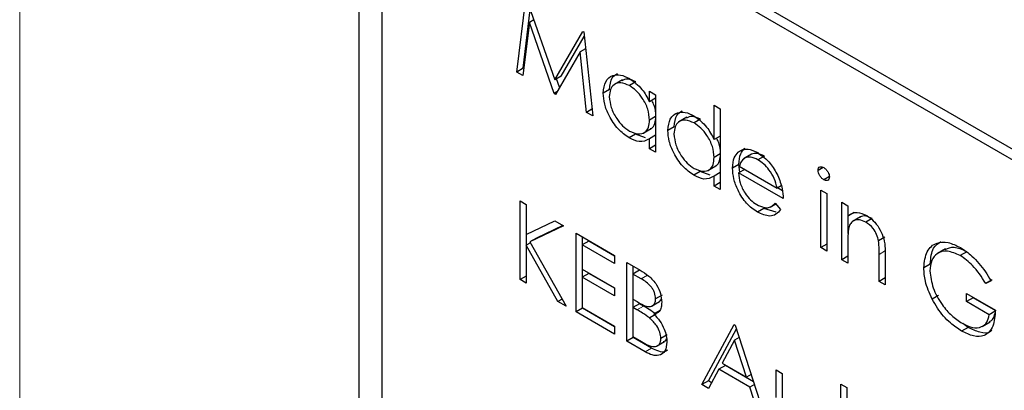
# Paper-space layout 'Blatt2' of a CAD drawing. Header units: millimetres. Extents: x 5 to 418, y 2 to 292.
# Tile 44 of 115: x 112.802 to 114.605, y 187.613 to 188.291. Entities that reach past the tile are written whole.
import ezdxf

# ---------------------------------------------------------------- set-up
doc = ezdxf.new("R2010")
doc.units = ezdxf.units.MM

psp = doc.layouts.new('Blatt2')

# ---------------------------------------------------------------- linework, layer by layer
at = {"color": 7, "linetype": 'Continuous', "lineweight": 18}
for p, q in [((112.8021, 189.8514), (112.8021, 178.465)), ((114.3874, 187.8684), (114.3756, 187.8616)), ((113.9517, 187.8236), (113.9399, 187.8168)), ((113.9439, 187.7671), (113.9321, 187.7603)), ((113.959, 187.6901), (113.9472, 187.6833))]:
    psp.add_line(p, q, dxfattribs=at)
at = {"color": 7, "linetype": 'Continuous', "lineweight": 25}
for p, q in [((119.4922, 185.2408), (113.5407, 188.6765)), ((119.4754, 185.2311), (113.5828, 188.6328)), ((113.4229, 188.6085), (113.4229, 183.0968)), ((113.465, 188.5647), (113.465, 183.1211)), ((113.712, 188.1952), (113.7285, 188.3297)), ((113.7301, 188.3288), (113.7816, 188.1809)), ((113.7238, 188.202), (113.7369, 188.3092)), ((113.7435, 188.2905), (113.7352, 188.2857)), ((113.7352, 188.2857), (113.7233, 188.1887)), ((113.7804, 188.1557), (113.7352, 188.2857)), ((113.7816, 188.1809), (113.833, 188.2694)), ((113.833, 188.2694), (113.8346, 188.2685)), ((113.7934, 188.1877), (113.8355, 188.2603)), ((113.8346, 188.2685), (113.8512, 188.1149)), ((113.8379, 188.2377), (113.828, 188.2319)), ((113.828, 188.2319), (113.7829, 188.1543)), ((113.8399, 188.1214), (113.828, 188.2319)), ((113.7238, 188.202), (113.712, 188.1952)), ((113.7249, 188.2014), (113.7238, 188.202)), ((113.7233, 188.1887), (113.712, 188.1952)), ((113.7934, 188.1877), (113.7816, 188.1809)), ((113.7905, 188.1674), (113.7851, 188.1829)), ((113.9054, 188.1809), (113.8907, 188.1723)), ((113.8821, 188.1635), (113.8703, 188.1567)), ((113.9301, 188.1771), (113.9184, 188.1703)), ((113.7855, 188.1587), (113.7804, 188.1557)), ((113.7829, 188.1543), (113.7804, 188.1557)), ((113.9551, 188.1407), (113.9551, 188.1602)), ((113.9551, 188.1602), (113.9663, 188.1537)), ((113.9663, 188.1471), (113.9551, 188.1407)), ((113.9663, 188.1537), (113.9663, 188.0484)), ((113.8498, 188.1271), (113.8399, 188.1214)), ((114.0734, 188.0715), (114.0734, 188.1343)), ((114.0734, 188.1343), (114.0846, 188.1279)), ((114.0846, 188.1279), (114.0846, 187.9801)), ((113.8512, 188.1149), (113.8399, 188.1214)), ((113.9663, 188.1138), (113.9551, 188.1073)), ((114.0237, 188.1125), (114.009, 188.104)), ((114.0485, 188.1088), (114.0367, 188.102)), ((113.9436, 188.0833), (113.9584, 188.0918)), ((114.0005, 188.0952), (113.9887, 188.0884)), ((113.9296, 188.0814), (113.9179, 188.0745)), ((113.948, 188.0746), (113.9296, 188.0814)), ((113.9663, 188.0796), (113.9551, 188.0731)), ((113.9551, 188.0549), (113.9551, 188.0731)), ((114.0846, 188.0779), (114.0734, 188.0715)), ((113.9663, 188.0614), (113.9551, 188.0549)), ((113.9663, 188.0484), (113.9551, 188.0549)), ((114.1293, 188.0554), (114.1175, 188.0486)), ((114.0846, 188.0454), (114.0734, 188.039)), ((114.1419, 188.045), (114.1272, 188.0365)), ((114.142, 188.0449), (114.1302, 188.0381)), ((114.1655, 188.0412), (114.1537, 188.0344)), ((114.062, 188.015), (114.0767, 188.0235)), ((114.1188, 188.0263), (114.107, 188.0195)), ((114.1294, 188.0171), (114.1182, 188.0106)), ((114.1206, 188.012), (114.1188, 188.0263)), ((114.1194, 188.0228), (114.1886, 187.9829)), ((114.2732, 188.0207), (114.2637, 188.0152)), ((114.048, 188.013), (114.0362, 188.0062)), ((114.0663, 188.0063), (114.048, 188.013)), ((114.0846, 188.0113), (114.0734, 188.0048)), ((114.0734, 187.9866), (114.0734, 188.0048)), ((114.1997, 187.9635), (114.1182, 188.0106)), ((114.2844, 188.0041), (114.2741, 187.9982)), ((114.0846, 187.9931), (114.0734, 187.9866)), ((114.0846, 187.9801), (114.0734, 187.9866)), ((114.196, 187.9872), (114.1886, 187.9829)), ((114.1983, 187.978), (114.1891, 187.9833)), ((114.2685, 187.9792), (114.2797, 187.9728)), ((114.2685, 187.874), (114.2685, 187.9792)), ((114.2797, 187.9728), (114.2797, 187.8675)), ((113.7184, 187.9594), (113.7296, 187.953)), ((113.7184, 187.8154), (113.7184, 187.9594)), ((113.7296, 187.953), (113.7296, 187.8981)), ((114.1646, 187.9457), (114.1528, 187.9389)), ((114.1867, 187.9385), (114.1646, 187.9457)), ((114.1762, 187.9481), (114.1863, 187.9539)), ((114.185, 187.9554), (114.1949, 187.9436)), ((114.3069, 187.9571), (114.3181, 187.9506)), ((114.3069, 187.8518), (114.3069, 187.9571)), ((114.3181, 187.9506), (114.3181, 187.9316)), ((114.3299, 187.9384), (114.3181, 187.9316)), ((114.3187, 187.8996), (114.3187, 187.932)), ((114.3414, 187.9302), (114.3267, 187.9217)), ((114.3626, 187.9274), (114.3508, 187.9206)), ((113.7296, 187.8981), (113.7816, 187.9229)), ((113.7976, 187.9137), (113.7363, 187.8845)), ((113.7965, 187.9144), (113.7481, 187.8913)), ((113.7816, 187.9229), (113.7976, 187.9137)), ((113.7302, 187.8788), (113.7302, 187.8984)), ((113.7481, 187.8913), (113.7363, 187.8845)), ((113.8208, 187.9003), (113.8911, 187.8597)), ((113.8208, 187.7563), (113.8208, 187.9003)), ((113.8326, 187.8794), (113.8326, 187.8935)), ((114.3861, 187.8931), (114.3743, 187.8863)), ((113.7372, 187.8828), (113.7296, 187.8784)), ((113.7296, 187.8784), (113.7296, 187.8089)), ((113.7875, 187.7755), (113.7296, 187.8784)), ((113.7363, 187.8845), (113.8024, 187.7669)), ((113.8438, 187.8859), (113.832, 187.8791)), ((113.832, 187.8791), (113.832, 187.8348)), ((113.8911, 187.8449), (113.832, 187.8791)), ((113.8911, 187.8586), (113.8438, 187.8859)), ((114.2797, 187.8804), (114.2685, 187.874)), ((114.2797, 187.8675), (114.2685, 187.874)), ((114.3181, 187.8834), (114.3181, 187.8454)), ((113.8911, 187.8597), (113.8911, 187.8449)), ((114.3181, 187.8583), (114.3069, 187.8518)), ((114.3756, 187.8121), (114.3756, 187.8616)), ((114.3868, 187.8594), (114.3868, 187.8057)), ((114.4968, 187.8716), (114.4821, 187.8631)), ((114.5357, 187.8663), (114.5239, 187.8595)), ((113.9135, 187.8468), (113.9379, 187.8327)), ((113.9135, 187.7028), (113.9135, 187.8468)), ((113.9253, 187.8259), (113.9253, 187.84)), ((114.3181, 187.8454), (114.3069, 187.8518)), ((114.469, 187.8439), (114.4572, 187.8371)), ((113.7296, 187.8218), (113.7184, 187.8154)), ((113.832, 187.8348), (113.8911, 187.8006)), ((113.8438, 187.8268), (113.832, 187.82)), ((113.832, 187.82), (113.832, 187.7646)), ((113.8911, 187.7859), (113.832, 187.82)), ((113.8326, 187.8204), (113.8326, 187.8344)), ((113.8911, 187.7995), (113.8438, 187.8268)), ((113.9365, 187.8324), (113.9247, 187.8256)), ((113.9247, 187.8256), (113.9247, 187.7794)), ((113.9399, 187.8168), (113.9247, 187.8256)), ((114.3868, 187.8186), (114.3756, 187.8121)), ((113.7296, 187.8089), (113.7184, 187.8154)), ((113.8911, 187.8006), (113.8911, 187.7859)), ((114.3868, 187.8057), (114.3756, 187.8121)), ((114.5825, 187.8153), (114.5707, 187.8084)), ((114.5803, 187.8134), (114.5707, 187.8084)), ((113.9781, 187.7872), (113.9663, 187.7804)), ((114.4843, 187.7866), (114.4725, 187.7798)), ((114.5355, 187.79), (114.5883, 187.7595)), ((114.5355, 187.7752), (114.5355, 187.79)), ((114.5473, 187.782), (114.5473, 187.7832)), ((113.7951, 187.7799), (113.7875, 187.7755)), ((113.8024, 187.7669), (113.7875, 187.7755)), ((113.832, 187.7646), (113.8911, 187.7305)), ((113.8326, 187.7631), (113.8326, 187.7643)), ((113.9247, 187.7794), (113.9322, 187.7751)), ((113.9365, 187.7714), (113.9247, 187.7646)), ((113.9247, 187.7646), (113.9247, 187.7111)), ((113.9321, 187.7603), (113.9247, 187.7646)), ((113.9253, 187.765), (113.9253, 187.7791)), ((113.9439, 187.7671), (113.9365, 187.7714)), ((113.9589, 187.7666), (113.9736, 187.7751)), ((114.5473, 187.782), (114.5355, 187.7752)), ((114.5771, 187.7512), (114.5355, 187.7752)), ((114.5889, 187.758), (114.5473, 187.782)), ((113.8326, 187.7631), (113.8208, 187.7563)), ((113.8911, 187.7157), (113.8208, 187.7563)), ((113.8911, 187.7293), (113.8326, 187.7631)), ((113.9673, 187.752), (113.9555, 187.7452)), ((113.9748, 187.7587), (113.9631, 187.7519)), ((114.588, 187.7575), (114.5771, 187.7512)), ((113.8911, 187.7305), (113.8911, 187.7157)), ((114.051, 187.6234), (114.1102, 187.7333)), ((114.1102, 187.7333), (114.1118, 187.7323)), ((114.1118, 187.7323), (114.1694, 187.5551)), ((114.5383, 187.7281), (114.5265, 187.7213)), ((114.5383, 187.7281), (114.5285, 187.7351)), ((114.5638, 187.7296), (114.5785, 187.7381)), ((113.9247, 187.7111), (113.9407, 187.7019)), ((113.9253, 187.7096), (113.9253, 187.7107)), ((113.9877, 187.7145), (113.9759, 187.7076)), ((114.0628, 187.6302), (114.1141, 187.7253)), ((113.9253, 187.7096), (113.9135, 187.7028)), ((113.9472, 187.6833), (113.9135, 187.7028)), ((113.959, 187.6901), (113.9253, 187.7096)), ((113.968, 187.6934), (113.9828, 187.7019)), ((114.1109, 187.7048), (114.0883, 187.6628)), ((114.1192, 187.7096), (114.1109, 187.7048)), ((114.1329, 187.6371), (114.1109, 187.7048)), ((114.094, 187.6583), (114.0822, 187.6515)), ((114.0883, 187.6628), (114.1329, 187.6371)), ((114.1455, 187.6286), (114.094, 187.6583)), ((114.0822, 187.6515), (114.0633, 187.6163)), ((114.1388, 187.6189), (114.0822, 187.6515)), ((114.1412, 187.6419), (114.1329, 187.6371)), ((114.187, 187.6502), (114.1981, 187.6437)), ((114.187, 187.5999), (114.187, 187.6502)), ((114.1981, 187.6437), (114.1981, 187.5949)), ((114.0628, 187.6302), (114.051, 187.6234)), ((114.0633, 187.6163), (114.051, 187.6234)), ((114.0688, 187.6267), (114.0628, 187.6302)), ((114.1471, 187.6237), (114.1388, 187.6189)), ((114.3053, 187.6243), (114.3165, 187.6179)), ((114.3053, 187.5819), (114.3053, 187.6243)), ((114.1572, 187.5621), (114.1388, 187.6189)), ((114.3165, 187.6179), (114.3165, 187.5754))]:
    psp.add_line(p, q, dxfattribs=at)
for points, knots in [([(113.8703, 188.1567), (113.8712, 188.1643), (113.8729, 188.1794), (113.8861, 188.1894), (113.9017, 188.1912), (113.9127, 188.1859), (113.9182, 188.1833)], [0, 0, 0, 0, 0.279413, 0.559191, 0.779548, 1, 1, 1, 1]), ([(113.8821, 188.1635), (113.8828, 188.1714), (113.8841, 188.185), (113.8927, 188.1903), (113.8963, 188.1925)], [0, 0, 0, 0, 0.573159, 1, 1, 1, 1]), ([(113.9301, 188.1771), (113.9247, 188.1796), (113.9148, 188.1843), (113.9075, 188.1808), (113.9043, 188.1793)], [0, 0, 0, 0, 0.551084, 1, 1, 1, 1]), ([(113.9182, 188.1833), (113.9264, 188.1775), (113.9412, 188.167), (113.9508, 188.1487), (113.9551, 188.1407)], [0, 0, 0, 0, 0.559062, 1, 1, 1, 1]), ([(113.9184, 188.1703), (113.913, 188.1726), (113.9023, 188.1774), (113.8902, 188.1734), (113.8829, 188.1639), (113.882, 188.1547), (113.8815, 188.1501)], [0, 0, 0, 0, 0.279767, 0.559291, 0.779719, 1, 1, 1, 1]), ([(113.9551, 188.1073), (113.9545, 188.1139), (113.9533, 188.1271), (113.9432, 188.1466), (113.9311, 188.1618), (113.9226, 188.1674), (113.9184, 188.1703)], [0, 0, 0, 0, 0.27966, 0.55921, 0.779487, 1, 1, 1, 1]), ([(113.9179, 188.0745), (113.9109, 188.0795), (113.8968, 188.0895), (113.8813, 188.1134), (113.8718, 188.1368), (113.8708, 188.1501), (113.8703, 188.1567)], [0, 0, 0, 0, 0.279573, 0.559333, 0.779589, 1, 1, 1, 1]), ([(113.8815, 188.1501), (113.8823, 188.1436), (113.8838, 188.1304), (113.8936, 188.111), (113.9057, 188.0959), (113.9141, 188.0901), (113.9183, 188.0872)], [0, 0, 0, 0, 0.279429, 0.559146, 0.77957, 1, 1, 1, 1]), ([(113.9669, 188.1141), (113.9665, 188.1207), (113.9661, 188.1303), (113.9608, 188.14), (113.9592, 188.143)], [0, 0, 0, 0, 0.692809, 1, 1, 1, 1]), ([(113.9183, 188.0872), (113.9236, 188.0849), (113.9343, 188.0802), (113.9467, 188.0836), (113.954, 188.0933), (113.9547, 188.1026), (113.9551, 188.1073)], [0, 0, 0, 0, 0.279822, 0.559387, 0.779603, 1, 1, 1, 1]), ([(113.9566, 188.0916), (113.9573, 188.0917), (113.9614, 188.0926), (113.9656, 188.1005), (113.9664, 188.1096), (113.9669, 188.1141)], [0, 0, 0, 0, 0.086461, 0.543043, 1, 1, 1, 1]), ([(113.9887, 188.0884), (113.9895, 188.096), (113.9913, 188.1111), (114.0045, 188.1211), (114.0201, 188.1229), (114.0311, 188.1176), (114.0365, 188.115)], [0, 0, 0, 0, 0.2794126, 0.5591913, 0.7795483, 1, 1, 1, 1]), ([(114.0367, 188.102), (114.0313, 188.1043), (114.0207, 188.1091), (114.0085, 188.1051), (114.0012, 188.0956), (114.0003, 188.0864), (113.9999, 188.0818)], [0, 0, 0, 0, 0.279767, 0.559291, 0.779719, 1, 1, 1, 1]), ([(114.0005, 188.0952), (114.0012, 188.1031), (114.0024, 188.1167), (114.011, 188.1219), (114.0147, 188.1242)], [0, 0, 0, 0, 0.5731589, 1, 1, 1, 1]), ([(114.0485, 188.1088), (114.043, 188.1113), (114.0332, 188.1159), (114.0259, 188.1125), (114.0226, 188.111)], [0, 0, 0, 0, 0.551084, 1, 1, 1, 1]), ([(114.0365, 188.115), (114.0448, 188.1089), (114.0595, 188.0981), (114.0692, 188.0796), (114.0734, 188.0715)], [0, 0, 0, 0, 0.558426, 1, 1, 1, 1]), ([(114.0734, 188.039), (114.0728, 188.0456), (114.0716, 188.0587), (114.0616, 188.0783), (114.0494, 188.0935), (114.0409, 188.0991), (114.0367, 188.102)], [0, 0, 0, 0, 0.27966, 0.55921, 0.779487, 1, 1, 1, 1]), ([(113.9551, 188.0731), (113.9492, 188.07), (113.9386, 188.0646), (113.9242, 188.0715), (113.9179, 188.0745)], [0, 0, 0, 0, 0.558763, 1, 1, 1, 1]), ([(114.0362, 188.0062), (114.0292, 188.0112), (114.0152, 188.0212), (113.9997, 188.045), (113.9901, 188.0685), (113.9891, 188.0818), (113.9887, 188.0884)], [0, 0, 0, 0, 0.279573, 0.559333, 0.779589, 1, 1, 1, 1]), ([(113.9999, 188.0818), (114.0006, 188.0752), (114.0021, 188.0621), (114.0119, 188.0427), (114.024, 188.0276), (114.0324, 188.0218), (114.0366, 188.0189)], [0, 0, 0, 0, 0.2794286, 0.5591463, 0.7795701, 1, 1, 1, 1]), ([(114.0852, 188.0458), (114.0849, 188.0524), (114.0845, 188.0618), (114.0793, 188.0713), (114.0778, 188.074)], [0, 0, 0, 0, 0.7097624, 1, 1, 1, 1]), ([(114.1175, 188.0486), (114.1231, 188.0518), (114.1331, 188.0574), (114.147, 188.0506), (114.1531, 188.0477)], [0, 0, 0, 0, 0.558577, 1, 1, 1, 1]), ([(114.1188, 188.0263), (114.1193, 188.0332), (114.1203, 188.0454), (114.1265, 188.0524), (114.1293, 188.0554)], [0, 0, 0, 0, 0.559427, 1, 1, 1, 1]), ([(114.0366, 188.0189), (114.0419, 188.0166), (114.0526, 188.0119), (114.0651, 188.0153), (114.0723, 188.025), (114.0731, 188.0343), (114.0734, 188.039)], [0, 0, 0, 0, 0.279822, 0.559387, 0.779603, 1, 1, 1, 1]), ([(114.075, 188.0233), (114.0756, 188.0234), (114.0797, 188.0243), (114.0839, 188.0322), (114.0848, 188.0413), (114.0852, 188.0458)], [0, 0, 0, 0, 0.086461, 0.543043, 1, 1, 1, 1]), ([(114.107, 188.0195), (114.1076, 188.0264), (114.1085, 188.0386), (114.1148, 188.0456), (114.1175, 188.0486)], [0, 0, 0, 0, 0.559427, 1, 1, 1, 1]), ([(114.1302, 188.0381), (114.1275, 188.0361), (114.1226, 188.0326), (114.1204, 188.0258), (114.1194, 188.0228)], [0, 0, 0, 0, 0.558795, 1, 1, 1, 1]), ([(114.1537, 188.0344), (114.1489, 188.0367), (114.1402, 188.0409), (114.1333, 188.039), (114.1302, 188.0381)], [0, 0, 0, 0, 0.5594582, 1, 1, 1, 1]), ([(114.1655, 188.0412), (114.1606, 188.0435), (114.152, 188.0477), (114.1451, 188.0458), (114.142, 188.0449)], [0, 0, 0, 0, 0.5594582, 1, 1, 1, 1]), ([(114.1531, 188.0477), (114.1612, 188.0419), (114.1757, 188.0316), (114.1855, 188.0137), (114.1898, 188.0058)], [0, 0, 0, 0, 0.558919, 1, 1, 1, 1]), ([(114.1528, 187.9389), (114.1459, 187.9436), (114.1321, 187.953), (114.1172, 187.977), (114.1085, 188), (114.1075, 188.013), (114.107, 188.0195)], [0, 0, 0, 0, 0.279885, 0.558859, 0.779462, 1, 1, 1, 1]), ([(114.1886, 187.9829), (114.1872, 187.9887), (114.1845, 188.0002), (114.1749, 188.0158), (114.1643, 188.0274), (114.1572, 188.0321), (114.1537, 188.0344)], [0, 0, 0, 0, 0.2801382, 0.5591944, 0.7795977, 1, 1, 1, 1]), ([(114.2637, 188.0152), (114.2639, 188.0168), (114.2643, 188.0199), (114.2672, 188.0218), (114.2706, 188.022), (114.2729, 188.0209), (114.2741, 188.0203)], [0, 0, 0, 0, 0.279289, 0.558897, 0.779452, 1, 1, 1, 1]), ([(114.2741, 188.0203), (114.2755, 188.0193), (114.2785, 188.0172), (114.2819, 188.0124), (114.2841, 188.0074), (114.2844, 188.0046), (114.2845, 188.0032)], [0, 0, 0, 0, 0.279869, 0.559866, 0.779911, 1, 1, 1, 1]), ([(114.0734, 188.0048), (114.0675, 188.0017), (114.0569, 187.9962), (114.0425, 188.0032), (114.0362, 188.0062)], [0, 0, 0, 0, 0.558763, 1, 1, 1, 1]), ([(114.1182, 188.0106), (114.1188, 188.0046), (114.1199, 187.9925), (114.1287, 187.9745), (114.1398, 187.9605), (114.1476, 187.9552), (114.1515, 187.9526)], [0, 0, 0, 0, 0.279963, 0.559359, 0.779526, 1, 1, 1, 1]), ([(114.1898, 188.0058), (114.1931, 187.9976), (114.1989, 187.9829), (114.1995, 187.9694), (114.1997, 187.9635)], [0, 0, 0, 0, 0.558897, 1, 1, 1, 1]), ([(114.2741, 187.9982), (114.2726, 187.9992), (114.2697, 188.0013), (114.2663, 188.0061), (114.2641, 188.011), (114.2638, 188.0138), (114.2637, 188.0152)], [0, 0, 0, 0, 0.279784, 0.559698, 0.779921, 1, 1, 1, 1]), ([(114.2845, 188.0032), (114.2843, 188.0016), (114.2839, 187.9984), (114.2809, 187.9967), (114.2775, 187.9965), (114.2752, 187.9976), (114.2741, 187.9982)], [0, 0, 0, 0, 0.27916, 0.558862, 0.779356, 1, 1, 1, 1]), ([(114.1515, 187.9526), (114.156, 187.9505), (114.1636, 187.947), (114.1733, 187.9467), (114.1799, 187.9498), (114.1833, 187.9536), (114.185, 187.9554)], [0, 0, 0, 0, 0.339465, 0.559626, 0.779498, 1, 1, 1, 1]), ([(114.1949, 187.9436), (114.1924, 187.9403), (114.1873, 187.9338), (114.173, 187.9298), (114.1605, 187.9355), (114.1528, 187.9389)], [0, 0, 0, 0, 0.280919, 0.561407, 1, 1, 1, 1]), ([(114.3181, 187.9316), (114.3234, 187.9352), (114.3329, 187.9415), (114.3467, 187.9352), (114.3528, 187.9324)], [0, 0, 0, 0, 0.559141, 1, 1, 1, 1]), ([(114.3626, 187.9274), (114.3587, 187.9292), (114.3509, 187.9327), (114.3432, 187.9318), (114.3404, 187.9294), (114.3401, 187.9291)], [0, 0, 0, 0, 0.46626, 0.932968, 1, 1, 1, 1]), ([(114.3528, 187.9324), (114.3568, 187.9297), (114.365, 187.9241), (114.3757, 187.9103), (114.3866, 187.8872), (114.3867, 187.8709), (114.3868, 187.8594)], [0, 0, 0, 0, 0.187021, 0.37389, 0.56061, 1, 1, 1, 1]), ([(114.3198, 187.9107), (114.3192, 187.9058), (114.3181, 187.897), (114.3181, 187.8876), (114.3181, 187.8834)], [0, 0, 0, 0, 0.559658, 1, 1, 1, 1]), ([(114.3508, 187.9206), (114.3469, 187.9224), (114.3389, 187.9261), (114.3297, 187.924), (114.3229, 187.919), (114.3208, 187.9134), (114.3198, 187.9107)], [0, 0, 0, 0, 0.279553, 0.559373, 0.779703, 1, 1, 1, 1]), ([(114.3743, 187.8863), (114.3734, 187.8902), (114.3716, 187.8979), (114.3635, 187.9118), (114.3556, 187.9173), (114.3508, 187.9206)], [0, 0, 0, 0, 0.281192, 0.561331, 1, 1, 1, 1]), ([(114.3756, 187.8616), (114.3757, 187.8661), (114.3757, 187.8741), (114.3747, 187.8826), (114.3743, 187.8863)], [0, 0, 0, 0, 0.560255, 1, 1, 1, 1]), ([(114.4572, 187.8371), (114.4584, 187.8477), (114.4609, 187.8689), (114.4788, 187.8838), (114.5012, 187.8852), (114.5166, 187.8778), (114.5243, 187.874)], [0, 0, 0, 0, 0.27959, 0.559072, 0.779411, 1, 1, 1, 1]), ([(114.469, 187.8439), (114.47, 187.8549), (114.4717, 187.8742), (114.4838, 187.8819), (114.489, 187.8853)], [0, 0, 0, 0, 0.56748, 1, 1, 1, 1]), ([(114.5357, 187.8663), (114.5277, 187.87), (114.5126, 187.8769), (114.5011, 187.8722), (114.4957, 187.87)], [0, 0, 0, 0, 0.530787, 1, 1, 1, 1]), ([(114.5243, 187.874), (114.5314, 187.8693), (114.5432, 187.8615), (114.5584, 187.8455), (114.5702, 187.8301), (114.5769, 187.819), (114.5803, 187.8134)], [0, 0, 0, 0, 0.339527, 0.559586, 0.779731, 1, 1, 1, 1]), ([(114.5239, 187.8595), (114.516, 187.8629), (114.5002, 187.8698), (114.4818, 187.8651), (114.4705, 187.8515), (114.4691, 187.838), (114.4684, 187.8312)], [0, 0, 0, 0, 0.2798474, 0.5595549, 0.7798473, 1, 1, 1, 1]), ([(114.5707, 187.8084), (114.563, 187.8202), (114.5492, 187.8413), (114.5316, 187.8539), (114.5239, 187.8595)], [0, 0, 0, 0, 0.55984, 1, 1, 1, 1]), ([(114.4725, 187.7798), (114.4676, 187.7908), (114.4588, 187.8106), (114.4577, 187.829), (114.4572, 187.8371)], [0, 0, 0, 0, 0.559317, 1, 1, 1, 1]), ([(113.9379, 187.8327), (113.9432, 187.8295), (113.9538, 187.8231), (113.9679, 187.8077), (113.9761, 187.7895), (113.977, 187.7793), (113.9775, 187.7742)], [0, 0, 0, 0, 0.281317, 0.559922, 0.779935, 1, 1, 1, 1]), ([(114.4684, 187.8312), (114.4697, 187.821), (114.4722, 187.8004), (114.4888, 187.7708), (114.508, 187.7486), (114.521, 187.7399), (114.5275, 187.7355)], [0, 0, 0, 0, 0.2790614, 0.5585842, 0.7792365, 1, 1, 1, 1]), ([(113.9663, 187.7804), (113.9659, 187.7841), (113.9654, 187.7898), (113.9614, 187.7976), (113.954, 187.808), (113.9462, 187.8129), (113.9399, 187.8168)], [0, 0, 0, 0, 0.249284, 0.374925, 0.500645, 1, 1, 1, 1]), ([(113.9322, 187.7751), (113.9401, 187.7706), (113.9499, 187.7649), (113.9595, 187.7667), (113.9633, 187.7695), (113.9658, 187.7741), (113.9661, 187.7783), (113.9663, 187.7804)], [0, 0, 0, 0, 0.498607, 0.624009, 0.749401, 0.874736, 1, 1, 1, 1]), ([(113.9673, 187.752), (113.9629, 187.7551), (113.9552, 187.7607), (113.9474, 187.7652), (113.9439, 187.7671)], [0, 0, 0, 0, 0.559734, 1, 1, 1, 1]), ([(113.9775, 187.7742), (113.9773, 187.7709), (113.9768, 187.7644), (113.9727, 187.7552), (113.9667, 187.7531), (113.9631, 187.7519)], [0, 0, 0, 0, 0.280867, 0.561527, 1, 1, 1, 1]), ([(113.972, 187.7745), (113.9731, 187.7751), (113.9751, 187.7762), (113.9761, 187.7787), (113.9766, 187.7799)], [0, 0, 0, 0, 0.513084, 1, 1, 1, 1]), ([(114.5265, 187.7213), (114.5196, 187.7258), (114.5082, 187.7332), (114.4932, 187.7483), (114.4817, 187.7631), (114.4756, 187.7742), (114.4725, 187.7798)], [0, 0, 0, 0, 0.339789, 0.559872, 0.779908, 1, 1, 1, 1]), ([(113.9555, 187.7452), (113.9511, 187.7483), (113.9434, 187.7539), (113.9356, 187.7584), (113.9321, 187.7603)], [0, 0, 0, 0, 0.559734, 1, 1, 1, 1]), ([(113.9631, 187.7519), (113.9668, 187.748), (113.9743, 187.7402), (113.9821, 187.726), (113.9864, 187.7125), (113.9868, 187.705), (113.9871, 187.7012)], [0, 0, 0, 0, 0.280382, 0.559606, 0.779765, 1, 1, 1, 1]), ([(114.5883, 187.7595), (114.5875, 187.7491), (114.586, 187.7283), (114.5702, 187.7117), (114.5487, 187.7103), (114.5339, 187.7176), (114.5265, 187.7213)], [0, 0, 0, 0, 0.280351, 0.559367, 0.779371, 1, 1, 1, 1]), ([(114.5275, 187.7355), (114.5339, 187.7324), (114.5468, 187.7261), (114.5626, 187.7277), (114.5735, 187.7362), (114.5759, 187.7462), (114.5771, 187.7512)], [0, 0, 0, 0, 0.280254, 0.559912, 0.779941, 1, 1, 1, 1]), ([(114.5767, 187.7378), (114.5796, 187.7395), (114.5848, 187.7426), (114.5865, 187.7499), (114.5873, 187.7532)], [0, 0, 0, 0, 0.551016, 1, 1, 1, 1]), ([(113.9759, 187.7076), (113.9755, 187.7114), (113.9748, 187.7189), (113.9675, 187.7333), (113.96, 187.7407), (113.9555, 187.7452)], [0, 0, 0, 0, 0.279944, 0.560429, 1, 1, 1, 1]), ([(114.5818, 187.7229), (114.581, 187.722), (114.5762, 187.7163), (114.56, 187.7178), (114.5455, 187.7247), (114.5383, 187.7281)], [0, 0, 0, 0, 0.089239, 0.543973, 1, 1, 1, 1]), ([(113.9407, 187.7019), (113.9488, 187.6972), (113.961, 187.6901), (113.9718, 187.695), (113.9754, 187.7011), (113.9757, 187.7055), (113.9759, 187.7076)], [0, 0, 0, 0, 0.49936, 0.748736, 0.874399, 1, 1, 1, 1]), ([(113.9871, 187.7012), (113.9863, 187.6952), (113.9849, 187.6831), (113.9736, 187.6759), (113.9604, 187.6766), (113.9516, 187.681), (113.9472, 187.6833)], [0, 0, 0, 0, 0.279141, 0.558654, 0.779059, 1, 1, 1, 1]), ([(113.9808, 187.702), (113.9821, 187.7024), (113.9847, 187.7031), (113.9858, 187.706), (113.9864, 187.7075)], [0, 0, 0, 0, 0.481247, 1, 1, 1, 1]), ([(113.988, 187.6866), (113.9867, 187.6855), (113.9827, 187.682), (113.972, 187.6836), (113.9634, 187.6879), (113.959, 187.6901)], [0, 0, 0, 0, 0.189252, 0.594134, 1, 1, 1, 1])]:
    psp.add_open_spline(points, degree=3, knots=knots, dxfattribs=at)

doc.saveas('drawing.dxf')
